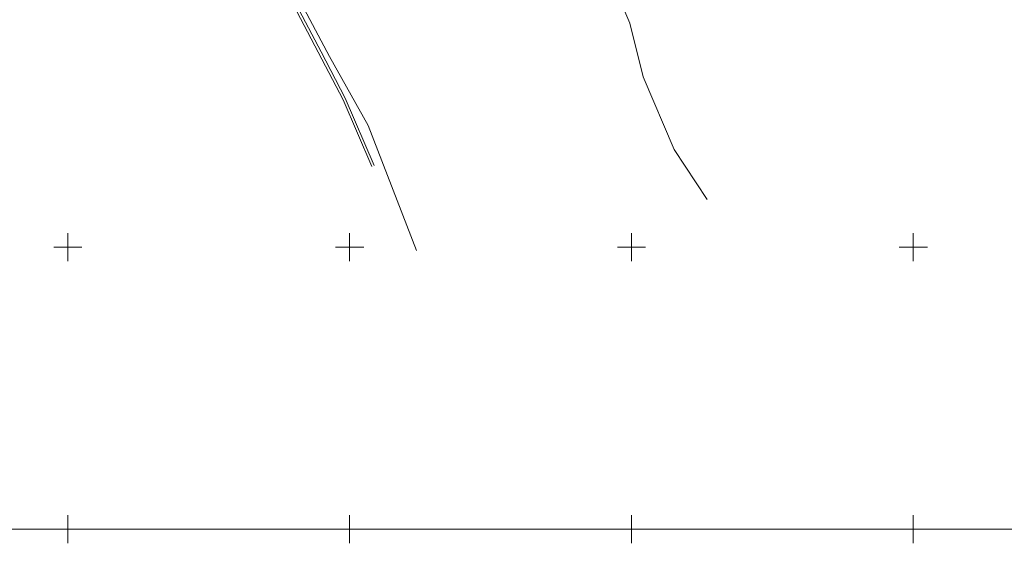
# Model space of a CAD drawing. Header units: millimetres. Extents: x 284606 to 569416, y -192995 to -95103.
# Tile 37 of 178: x 290705 to 290879, y -105412 to -105319. Entities that reach past the tile are written whole.
import ezdxf

# ---------------------------------------------------------------- set-up
doc = ezdxf.new("R2010")
doc.units = ezdxf.units.MM
for name, pattern in [('1', [0]), ('4_SUCP', [0]), ('4_SUKP', [0])]:
    doc.linetypes.add(name, pattern=pattern)
for name, color, linetype, lineweight in [('Podzial_sekcyjny_krzyze', 7, '1', 0), ('Podzial_sekcyjny_podstawowy', 7, '1', 0), ('SUCP_L_0', 200, '4_SUCP', 18), ('SUKP_L_0', 34, '4_SUKP', 18)]:
    doc.layers.add(name, color=color, linetype=linetype, lineweight=lineweight)

msp = doc.modelspace()

# ---------------------------------------------------------------- linework, layer by layer
at = {"layer": 'Podzial_sekcyjny_krzyze'}
for p, q in [((290713.19, -105362.23), (290713.19, -105357.23)), ((290763.19, -105362.23), (290763.19, -105357.23)), ((290813.19, -105362.23), (290813.19, -105357.23)), ((290863.19, -105362.23), (290863.19, -105357.23)), ((290710.69, -105359.73), (290715.69, -105359.73)), ((290760.69, -105359.73), (290765.69, -105359.73)), ((290810.69, -105359.73), (290815.69, -105359.73)), ((290860.69, -105359.73), (290865.69, -105359.73)), ((290713.19, -105412.23), (290713.19, -105407.23)), ((290763.19, -105412.23), (290763.19, -105407.23)), ((290813.19, -105412.23), (290813.19, -105407.23)), ((290863.19, -105412.23), (290863.19, -105407.23)), ((290710.69, -105409.73), (290715.69, -105409.73)), ((290760.69, -105409.73), (290765.69, -105409.73)), ((290810.69, -105409.73), (290815.69, -105409.73)), ((290860.69, -105409.73), (290865.69, -105409.73))]:
    msp.add_line(p, q, dxfattribs=at)
at = {"layer": 'Podzial_sekcyjny_podstawowy'}
msp.add_line((290613.19, -105409.73), (291013.19, -105409.73), dxfattribs=at)
at = {"layer": 'SUCP_L_0', "linetype": '4_SUCP'}
for p, q in [((290762.07, -105333.65), (290726.15, -105265.05)), ((290726.59, -105264.87), (290758.13, -105325.14)), ((290758.13, -105325.14), (290762.41, -105333.32)), ((290767.15, -105345.44), (290762.07, -105333.65)), ((290762.41, -105333.32), (290767.55, -105345.26))]:
    msp.add_line(p, q, dxfattribs=at)
at = {"layer": 'SUKP_L_0', "linetype": '4_SUKP'}
for p, q in [((290750.11, -105307.95), (290759.62, -105325.96)), ((290807.5, -105307.1), (290812.87, -105320.04)), ((290812.87, -105320.04), (290815.25, -105329.52)), ((290759.62, -105325.96), (290766.5, -105338.16)), ((290815.25, -105329.52), (290820.77, -105342.43)), ((290766.5, -105338.16), (290775.06, -105360.3)), ((290820.77, -105342.43), (290826.61, -105351.3))]:
    msp.add_line(p, q, dxfattribs=at)

doc.saveas('drawing.dxf')
